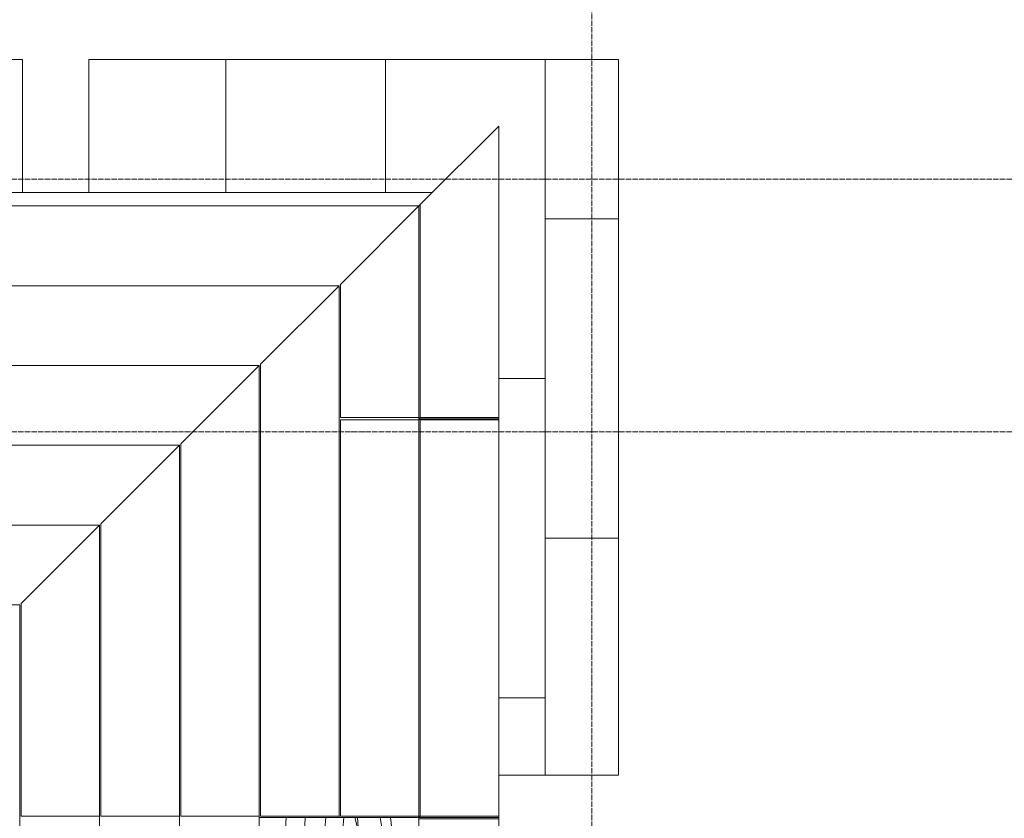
# Model space of a CAD drawing. Header units: millimetres. Extents: x 5617 to 112254, y 7718 to 133720.
# Tile 48 of 82: x 92651 to 96351, y 65247 to 68250. Entities that reach past the tile are written whole.
import ezdxf

# ---------------------------------------------------------------- set-up
doc = ezdxf.new("R2010")
doc.units = ezdxf.units.MM
doc.linetypes.add('ADSK_Линия сетки', pattern=[25, 20, -2.5, 0, -2.5])
doc.linetypes.add('Линия сетки', pattern=[25, 20, -2.5, 0, -2.5])
for name, color, linetype, lineweight in [('Колонны', 7, 'Continuous', 18), ('Оси', 7, 'Continuous', 9), ('Перекрытия', 7, 'Continuous', 18), ('Стены', 7, 'Continuous', 18), ('Штриховка поверхностей', 7, 'Continuous', 18)]:
    doc.layers.add(name, color=color, linetype=linetype, lineweight=lineweight)

# ---------------------------------------------------------------- blocks, each defined once
blk = doc.blocks.new('135_SLK_GD_AR_rvt-1-МКСС_LB01_-7_650__Кабельные конструкции_Лотки_2')
at = {"layer": 'Штриховка поверхностей', "lineweight": 9, "true_color": 0xaaaaaa}
h = blk.add_hatch(dxfattribs=at)
h.set_pattern_fill('FP_7', color=253, style=0, pattern_type=2)
h.set_pattern_definition([(0, (115985, 68700), (0, 1200), [600, -600]), (270, (116585, 68700), (1200, 7e-14), [1200, 0, 0, 0]), (0, (116585, 68100), (0, 1200), [600, -600]), (270, (117185, 68700), (1200, 7e-14), [1200, 0, 0, 0])])
h.paths.add_polyline_path([(111830, 67600), (113010, 67600), (113010, 68100), (107135, 68100), (107135, 67600), (111780, 67600)])
h = blk.add_hatch(dxfattribs=at)
h.set_pattern_fill('FP_6', color=253, style=0, pattern_type=2)
h.set_pattern_definition([(0, (122225, 68700), (0, 1200), [600, -600]), (270, (122825, 68700), (1200, 7e-14), [1200, 0, 0, 0]), (0, (122825, 68100), (0, 1200), [600, -600]), (270, (123425, 68700), (1200, 7e-14), [1200, 0, 0, 0])])
h.paths.add_polyline_path([(114800, 65410), (115250, 65410), (115250, 68100), (113260, 68100), (113260, 67600), (114550, 67600), (114800, 67850), (114800, 66745)])
at = {"layer": 'Перекрытия', "color": 253, "true_color": 0xaaaaaa}
for p, q in [((113010, 68100), (107135, 68100)), ((113010, 67600), (113010, 68100)), ((115250, 68100), (113260, 68100)), ((113260, 68100), (113260, 67600)), ((115250, 65410), (115250, 68100)), ((114800, 65410), (115250, 65410))]:
    blk.add_line(p, q, dxfattribs=at)
blk = doc.blocks.new('Ind_FUR_Амфитеатр_Модуль - Ind_FUR_Амфитеатр_Модуль-5302391-МКСС_LB01_-7_650__Кабельные конструкции_Лотки_2')
at = {"layer": 'Колонны', "color": 253, "lineweight": 5, "true_color": 0xaaaaaa}
for p, q in [((-45, -5), (-845, -5)), ((-845, -5), (-845, -300)), ((250, -300), (-45, -5))]:
    blk.add_line(p, q, dxfattribs=at)
blk = doc.blocks.new('Ind_FUR_Амфитеатр_Модуль - Ind_FUR_Амфитеатр_Модуль-5302392-МКСС_LB01_-7_650__Кабельные конструкции_Лотки_2')
at = {"layer": 'Колонны', "color": 253, "lineweight": 5, "true_color": 0xaaaaaa}
for p, q in [((105, -5), (-995, -5)), ((-995, -5), (-995, -300)), ((400, -300), (105, -5))]:
    blk.add_line(p, q, dxfattribs=at)
blk = doc.blocks.new('Ind_FUR_Амфитеатр_Модуль - Ind_FUR_Амфитеатр_Модуль-5302394-МКСС_LB01_-7_650__Кабельные конструкции_Лотки_2')
at = {"layer": 'Колонны', "color": 253, "lineweight": 5, "true_color": 0xaaaaaa}
for p, q in [((255, -5), (-1145, -5)), ((-1145, -5), (-1145, -300)), ((550, -300), (255, -5))]:
    blk.add_line(p, q, dxfattribs=at)
blk = doc.blocks.new('Ind_FUR_Амфитеатр_Модуль - Ind_FUR_Амфитеатр_Модуль-5302395-МКСС_LB01_-7_650__Кабельные конструкции_Лотки_2')
at = {"layer": 'Колонны', "color": 253, "lineweight": 5, "true_color": 0xaaaaaa}
for p, q in [((405, -5), (-1295, -5)), ((-1295, -5), (-1295, -300)), ((700, -300), (405, -5))]:
    blk.add_line(p, q, dxfattribs=at)
blk = doc.blocks.new('Ind_FUR_Амфитеатр_Модуль - Ind_FUR_Амфитеатр_Модуль-5302396-МКСС_LB01_-7_650__Кабельные конструкции_Лотки_2')
at = {"layer": 'Колонны', "color": 253, "lineweight": 5, "true_color": 0xaaaaaa}
for p, q in [((745, -5), (-745, -5)), ((-745, -5), (-745, -300)), ((745, -300), (745, -5))]:
    blk.add_line(p, q, dxfattribs=at)
blk = doc.blocks.new('Ind_FUR_Амфитеатр_Модуль - Ind_FUR_Амфитеатр_Модуль-V38-МКСС_LB01_-7_650__Кабельные конструкции_Лотки_2')
at = {"layer": 'Колонны', "color": 253, "lineweight": 5, "true_color": 0xaaaaaa}
for p, q in [((-750, -300), (-750, 0)), ((-750, 0), (750, 0)), ((-750, 0), (-745, -5)), ((750, 0), (745, -5)), ((750, 0), (750, -300)), ((745, -5), (-745, -5)), ((-745, -5), (-745, -300)), ((745, -300), (745, -5)), ((-745, -300), (-750, -300)), ((745, -300), (-745, -300)), ((750, -300), (745, -300))]:
    blk.add_line(p, q, dxfattribs=at)
blk = doc.blocks.new('Ind_FUR_Амфитеатр_Модуль - Ind_FUR_Амфитеатр_Модуль-V39-МКСС_LB01_-7_650__Кабельные конструкции_Лотки_2')
at = {"layer": 'Колонны', "color": 253, "lineweight": 5, "true_color": 0xaaaaaa}
for p, q in [((-195, -5), (-695, -5)), ((-695, -5), (-695, -300)), ((100, -300), (-195, -5))]:
    blk.add_line(p, q, dxfattribs=at)
blk = doc.blocks.new('Ind_FUR_Амфитеатр_Модуль - Ind_FUR_Амфитеатр_Модуль-V40-МКСС_LB01_-7_650__Кабельные конструкции_Лотки_2')
at = {"layer": 'Колонны', "color": 253, "lineweight": 5, "true_color": 0xaaaaaa}
for p, q in [((-850, -300), (-850, 0)), ((-850, 0), (-50, 0)), ((-850, 0), (-845, -5)), ((-45, -5), (-845, -5)), ((-845, -5), (-845, -300)), ((-45, -5), (-50, 0)), ((250, -300), (-45, -5)), ((-845, -300), (-850, -300)), ((250, -300), (-845, -300))]:
    blk.add_line(p, q, dxfattribs=at)
blk = doc.blocks.new('Ind_FUR_Амфитеатр_Модуль - Ind_FUR_Амфитеатр_Модуль-5302371-МКСС_LB01_-7_650__Кабельные конструкции_Лотки_2')
at = {"layer": 'Колонны', "lineweight": 5}
h = blk.add_hatch(dxfattribs=at)
h.set_pattern_fill('FP_16', color=256, style=0, pattern_type=2)
h.set_pattern_definition([(355.101, (-179.33, 195.53), (1525, 0.003), [180, -10534.14]), (355.101, (-398.5, 214.67), (1525, 0.003), [220, -10494.14]), (180, (-398.5, 214.9), (1e-13, 915), [140, -1385]), (189.728, (-538.4, 214.4), (-6099.994, -915.045), [200, -10630.72]), (180, (-735.4, 180.1), (1e-13, 915), [240, -1285]), (183.814, (-975.41, 179.71), (-1524.9996, 0.0015), [260, -13495.47]), (356.186, (-1524.96, 180.67), (1524.9996, 0.0015), [290.75, -13464.71]), (356.186, (-89.82, 135.52), (1525, 0.002), [90, -13665.47]), (352.405, (-159.2, 144.66), (7624.995, -915.047), [70, -13776.46]), (347.692, (-266.7, 168.05), (4575, -914.9987), [110, -17059.63]), (180, (-266.8, 167.8), (1e-13, 915), [155, -1370]), (201.8, (-421.7, 167.58), (-3050.006, -914.98), [110, -4817.43]), (194.931, (-523.73, 126.48), (-10675.02, -2744.922), [125, -14079.62]), (183.814, (-644.5, 94.28), (-1524.9996, 0.0015), [70, -13685.47]), (358.191, (-59.973, 89.555), (1524.9998, -0.0068), [60, -28929.444]), (190.204, (-60, 89.57), (-10674.999, -1830.005), [65, -15430.08]), (190.204, (-124.01, 78.31), (-10674.999, -1830.005), [80, -15415.08]), (186.226, (-202.795, 64.48), (-9149.997, -915.0275), [105, -16769.52]), (180, (-307.2, 53.3), (1e-13, 915), [55, -1470]), (355.101, (-471.79, 62.79), (1525, 0.003), [110, -10604.14]), (355.101, (-621.22, 75.83), (1525, 0.003), [150, -10564.14]), (351.469, (-714.33, 89.82), (1525, -0.006), [94.15, -6074.1]), (351.469, (-798.42, 102.21), (1525, -0.006), [85, -6083.24]), (180, (-798.4, 102.1), (1e-13, 915), [265, -1260]), (185.274, (-1063.44, 102.094), (-10674.998, -915.019), [145, -19764.28]), (180, (-1207.8, 88.75), (1e-13, 915), [120, -1405]), (180, (-1327.8, 88.25), (1e-13, 915), [197.2, -1327.8]), (349.796, (-253.55, 139.29), (10674.999, -1830.005), [140, -15355.08]), (180, (-253.6, 139.3), (1e-13, 915), [140, -1385]), (198.925, (-393.53, 139.19), (-3049.995, -915.019), [120, -11165]), (353.774, (-506.99, 100.46), (9149.997, -915.0275), [240, -16634.52]), (194.421, (-115.69, 114.25), (-7624.993, -1830.03), [157.73, -10864.55]), (190.204, (-212.11, 114.05), (-10674.999, -1830.005), [82.42, -15412.66]), (353.774, (-407.59, 111.94), (9149.997, -915.0275), [115, -16759.52]), (187.326, (-278.645, 128.22), (-7625.0064, -914.9454), [130, -21395.74]), (348.043, (-278.63, 128.02), (4574.9937, -915.033), [68.023, -26431.897]), (184.038, (-523.76, 126.61), (-13724.995, -915.0692), [180, -25809.51]), (353.774, (-847.48, 129.56), (9149.997, -915.0275), [145, -16729.52]), (180, (-847.5, 129.4), (1e-13, 915), [140, -1385]), (185.274, (-987.49, 129.38), (-10674.998, -915.019), [145, -19764.28]), (355.101, (-1400.87, 139.33), (1525, 0.003), [270, -10444.14]), (184.289, (-1400.83, 139.37), (-1525, 0.0044), [124.53, -12109.735]), (186.843, (-0.07, 34.82), (-1525, -0.006), [405, -7274.7]), (354.289, (-656, 12.28), (1525, -0.011), [255, -8940.64]), (348.043, (-836.97, 50.57), (4574.9937, -915.033), [185, -26314.92]), (189.728, (-836.91, 50.62), (-6099.994, -915.045), [155, -10675.72]), (357.138, (-1219.366, 35.81), (1524.9997, 0.011), [230, -18092.86]), (180, (-1219.4, 35.1), (1e-13, 915), [305.64, -1219.36]), (187.883, (-0.036, -74.74), (-13725.0044, -1829.967), [290, -19724.136]), (357.852, (-582.117, -103.023), (1525.0001, -0.0114), [295, -24122.15]), (354.289, (-981.19, -63), (1525, -0.011), [401.06, -8794.57]), (180, (-981.2, -63.1), (1e-13, 915), [225, -1300]), (182.148, (-1206.2, -63.06), (-1525.0001, -0.0114), [319.026, -24098.125]), (186.843, (0, -212.1), (-1525, -0.006), [35, -7644.7]), (0, (-394.75, -216.3), (0, 915), [360, -1165]), (356.186, (-978.42, -176.93), (1524.9996, 0.0015), [585, -13170.47]), (186.843, (-978.41, -176.32), (-1525, -0.006), [320, -7359.7]), (180, (-1296.2, -214.3), (1e-13, 915), [228.84, -1296.16]), (355.101, (-800.54, -254.72), (1525, 0.003), [180, -10534.14]), (355.101, (-1019.71, -235.58), (1525, 0.003), [220, -10494.14]), (180, (-1019.7, -235.4), (1e-13, 915), [140, -1385]), (190.204, (-1159.755, -235.04), (-10674.9992, -1830.0047), [200, -15295.08]), (180, (-1356.65, -270.1), (1e-13, 915), [168.35, -1356.65]), (356.566, (-711.055, -315.03), (1524.9996, -0.0096), [90, -15187.425]), (351.964, (-780.375, -305.32), (19824.9858, -2745.1001), [70, -26112.08]), (348.043, (-887.986, -282.535), (4574.9937, -915.0331), [110, -26389.92]), (180, (-888, -282.5), (1e-13, 915), [155, -1370]), (201.801, (-1042.9, -282.67), (-3050.006, -914.98), [110, -4817.43]), (194.931, (-1144.95, -323.77), (-10675.02, -2744.922), [125, -14079.62]), (183.814, (-1265.71, -355.97), (-1524.9996, 0.0015), [70, -13685.47]), (358.191, (-681.187, -360.697), (1524.9998, -0.0068), [60, -28929.444]), (190.204, (-681.21, -360.68), (-10674.999, -1830.0047), [65, -15430.08]), (190.204, (-745.23, -371.94), (-10674.9992, -1830.0047), [80, -15415.08]), (186.226, (-824.01, -385.77), (-9149.997, -915.0275), [105, -16769.52]), (180, (-928.4, -396.95), (1e-13, 915), [55, -1470]), (355.101, (-1093, -387.46), (1525, 0.003), [110, -10604.14]), (355.101, (-1242.43, -374.42), (1525, 0.003), [150, -10564.14]), (351.469, (-1335.55, -360.44), (1525, -0.006), [94.15, -6074.1]), (351.469, (-1419.64, -348.04), (1525, -0.006), [85, -6083.24]), (180, (-1419.65, -348.1), (1e-13, 915), [105.35, -1419.65]), (349.796, (-874.765, -310.96), (10674.9992, -1830.0047), [140, -15355.08]), (180, (-874.8, -311), (1e-13, 915), [140, -1385]), (198.925, (-1014.75, -311.06), (-3049.9945, -915.019), [120, -11165]), (353.774, (-1128.2, -349.79), (9149.997, -915.0275), [240, -16634.52]), (194.421, (-736.9, -336), (-7624.993, -1830.03), [157.73, -10864.55]), (190.204, (-833.33, -336.2), (-10674.9992, -1830.0047), [82.42, -15412.66]), (353.774, (-1028.81, -338.32), (9149.997, -915.0275), [115, -16759.52]), (187.326, (-899.86, -322.035), (-7625.0064, -914.9454), [130, -21395.74]), (348.043, (-899.843, -322.23), (4574.9937, -915.0331), [68.023, -26431.897]), (184.038, (-1144.97, -323.64), (-13724.995, -915.0692), [180, -25809.51]), (353.774, (-1468.69, -320.69), (9149.997, -915.0275), [145, -16729.52]), (180, (-1468.7, -320.85), (1e-13, 915), [56.3, -1468.7]), (186.843, (-621.28, -415.43), (-1525, -0.006), [405, -7274.7]), (354.289, (-1277.22, -437.98), (1525, -0.011), [255, -8940.64]), (348.043, (-1458.186, -399.684), (4574.9937, -915.0331), [185, -26314.92]), (189.728, (-1458.14, -399.56), (-6099.9936, -915.045), [67.85, -10762.87]), (187.883, (-621.25, -494.99), (-13725.0044, -1829.967), [290, -19724.136]), (357.852, (-1203.33, -523.275), (1525.0001, -0.0114), [295, -24122.15]), (354.289, (-1525, -490.99), (1525, -0.011), [323.27, -8872.37]), (186.843, (-621.21, -602.36), (-1525, -0.006), [35, -7644.7]), (0, (-1016, -606.5), (0, 915), [360, -1165]), (356.186, (-1525.03, -572.22), (1524.9996, 0.0015), [510.22, -13245.25]), (180, (0, -270.1), (1e-13, 915), [71.65, -1453.35]), (184.038, (-71.66, -270.034), (-13724.995, -915.0692), [260, -25729.51]), (356.566, (-621.23, -270.55), (1524.9996, -0.0096), [290.75, -14986.67]), (180, (0, -348.1), (1e-13, 915), [159.65, -1365.35]), (185.274, (-159.65, -348.16), (-10674.998, -915.019), [145, -19764.28]), (180, (-304, -361.5), (1e-13, 915), [120, -1405]), (180, (-424, -362), (1e-13, 915), [197.2, -1327.8]), (180, (0, -320.85), (1e-13, 915), [83.7, -1441.3]), (185.274, (-83.71, -320.87), (-10674.998, -915.019), [145, -19764.28]), (355.101, (-497.08, -310.92), (1525, 0.003), [270, -10444.14]), (184.289, (-497.05, -310.88), (-1525, 0.004), [124.53, -12109.74]), (189.728, (0.01, -411.16), (-6099.994, -915.045), [87.15, -10743.57]), (357.138, (-315.58, -414.44), (1524.9997, 0.011), [230, -18092.86]), (180, (-315.6, -415.2), (1e-13, 915), [305.64, -1219.36]), (354.289, (-77.41, -483.31), (1525, -0.011), [77.8, -9117.84]), (180, (-77.4, -483.3), (1e-13, 915), [225, -1300]), (182.148, (-302.41, -483.31), (-1525.0001, -0.0114), [319.026, -24098.125]), (356.186, (-74.61, -566.8), (1524.9996, 0.0015), [74.78, -13680.685]), (186.843, (-74.63, -566.57), (-1525, -0.006), [320, -7359.7]), (180, (-392.4, -604.5), (1e-13, 915), [228.84, -1296.16])])
h.paths.add_polyline_path([(750, 600), (-750, 600), (-750, 0), (750, 0)])
at = {"layer": 'Колонны', "color": 253, "lineweight": 5, "true_color": 0xaaaaaa}
for p, q in [((-750, 600), (-750, 900)), ((-750, 900), (-745, 900)), ((-745, 900), (-745, 600)), ((-745, 900), (745, 900)), ((745, 900), (750, 900)), ((745, 600), (745, 900)), ((750, 900), (750, 600)), ((-750, 0), (-750, 600)), ((750, 600), (-750, 600)), ((-745, 600), (745, 600)), ((750, 600), (750, 0)), ((750, 0), (-750, 0))]:
    blk.add_line(p, q, dxfattribs=at)
blk = doc.blocks.new('135_SLK_K3_AR_FCD_rvt-1-МКСС_LB01_-7_650__Кабельные конструкции_Лотки_2')
at = {"layer": 'Перекрытия', "color": 253, "lineweight": 5, "true_color": 0xaaaaaa}
for p, q in [((111830, 67250), (114200, 67250)), ((114200, 67250), (114200, 65250)), ((111830, 66950), (113900, 66950)), ((113900, 66950), (113900, 65250)), ((110830, 66650), (113600, 66650)), ((113600, 66650), (113600, 60850)), ((110830, 66350), (113300, 66350)), ((113300, 66350), (113300, 64750)), ((110830, 66050), (113000, 66050)), ((113000, 66050), (113000, 64750))]:
    blk.add_line(p, q, dxfattribs=at)
at = {"layer": 'Стены', "color": 253, "lineweight": 5, "true_color": 0xaaaaaa}
for p, q in [((111780, 67600), (114550, 67600)), ((114500, 67550), (111830, 67550))]:
    blk.add_line(p, q, dxfattribs=at)
at = {"layer": 'Колонны', "color": 253, "lineweight": 5, "true_color": 0xaaaaaa}
for name, p, rotation in [('Ind_FUR_Амфитеатр_Модуль - Ind_FUR_Амфитеатр_Модуль-V40-МКСС_LB01_-7_650__Кабельные конструкции_Лотки_2', (114500, 67600), 89.99999999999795), ('Ind_FUR_Амфитеатр_Модуль - Ind_FUR_Амфитеатр_Модуль-V39-МКСС_LB01_-7_650__Кабельные конструкции_Лотки_2', (114200, 67450), 89.99999999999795), ('Ind_FUR_Амфитеатр_Модуль - Ind_FUR_Амфитеатр_Модуль-5302395-МКСС_LB01_-7_650__Кабельные конструкции_Лотки_2', (113900, 66550), 90.0000000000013), ('Ind_FUR_Амфитеатр_Модуль - Ind_FUR_Амфитеатр_Модуль-5302394-МКСС_LB01_-7_650__Кабельные конструкции_Лотки_2', (113600, 66400), 90.0000000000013), ('Ind_FUR_Амфитеатр_Модуль - Ind_FUR_Амфитеатр_Модуль-V38-МКСС_LB01_-7_650__Кабельные конструкции_Лотки_2', (114500, 66000), 90.0000000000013), ('Ind_FUR_Амфитеатр_Модуль - Ind_FUR_Амфитеатр_Модуль-5302396-МКСС_LB01_-7_650__Кабельные конструкции_Лотки_2', (114200, 66000), 90.0000000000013), ('Ind_FUR_Амфитеатр_Модуль - Ind_FUR_Амфитеатр_Модуль-5302392-МКСС_LB01_-7_650__Кабельные конструкции_Лотки_2', (113300, 66250), 89.99999999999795), ('Ind_FUR_Амфитеатр_Модуль - Ind_FUR_Амфитеатр_Модуль-5302391-МКСС_LB01_-7_650__Кабельные конструкции_Лотки_2', (113000, 66100), 89.99999999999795), ('Ind_FUR_Амфитеатр_Модуль - Ind_FUR_Амфитеатр_Модуль-5302371-МКСС_LB01_-7_650__Кабельные конструкции_Лотки_2', (113900, 64500), 270.0000000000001)]:
    blk.add_blockref(name, p, dxfattribs=dict(at, rotation=rotation))

msp = doc.modelspace()

# ---------------------------------------------------------------- linework, layer by layer
at = {"layer": 'Оси', "linetype": 'Линия сетки'}
msp.add_line((94801.5, 51761.8), (94801.5, 133719.9), dxfattribs=at)
at = {"layer": 'Оси', "linetype": 'ADSK_Линия сетки'}
for p, q in [((111113.7, 67650), (29634, 67650)), ((111113.7, 66700), (29634, 66700))]:
    msp.add_line(p, q, dxfattribs=at)

# ---------------------------------------------------------------- block references
at = {"lineweight": 5}
for name in ['135_SLK_GD_AR_rvt-1-МКСС_LB01_-7_650__Кабельные конструкции_Лотки_2', '135_SLK_K3_AR_FCD_rvt-1-МКСС_LB01_-7_650__Кабельные конструкции_Лотки_2']:
    msp.add_blockref(name, (-20348.5, 0), dxfattribs=at)

doc.saveas('drawing.dxf')
